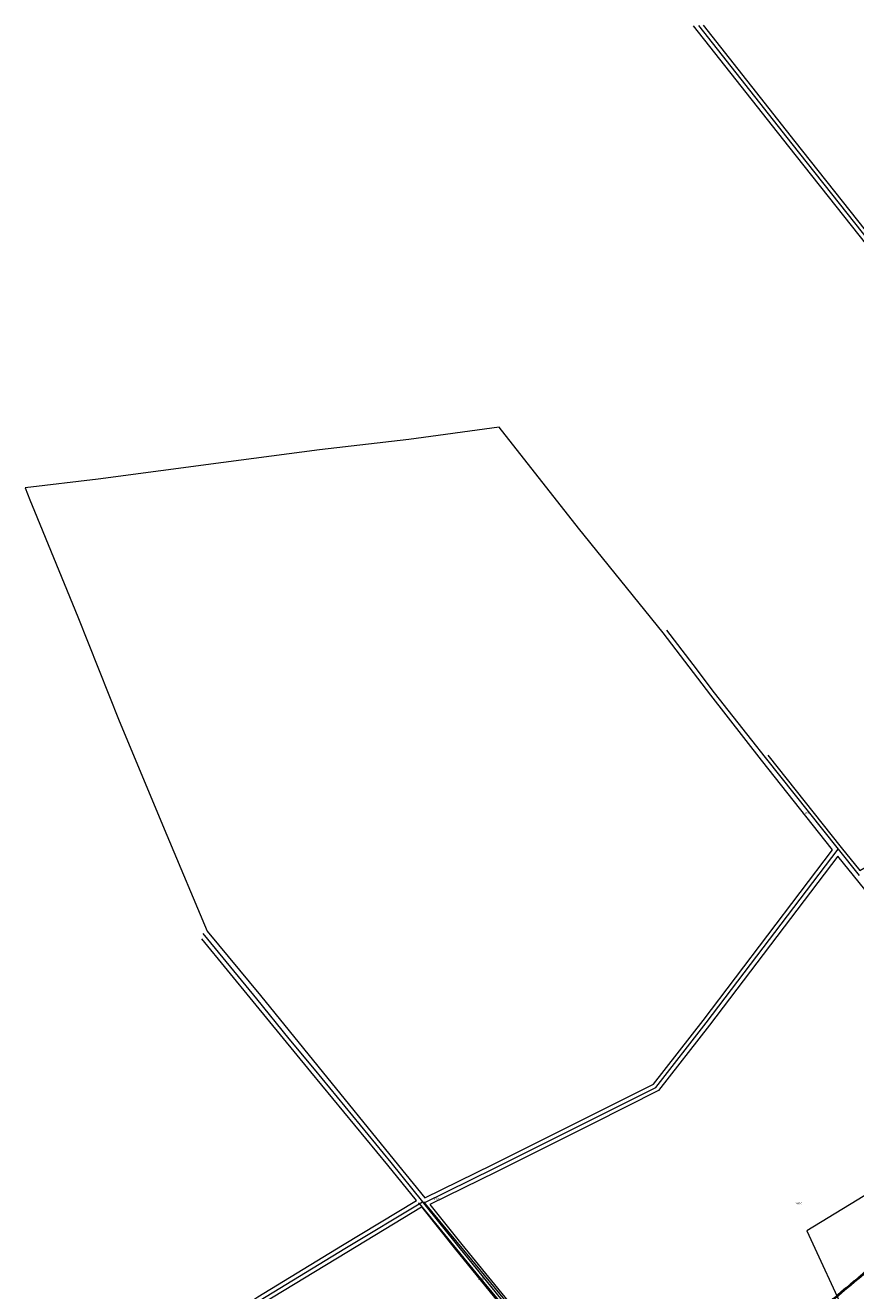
# Model space of a CAD drawing. Header units: metres. Extents: x 172462 to 175458, y 452773 to 455615.
# Tile 32 of 45: x 172617 to 173232, y 454658 to 455596. Entities that reach past the tile are written whole.
import ezdxf
from ezdxf.enums import TextEntityAlignment as Align

# ---------------------------------------------------------------- set-up
doc = ezdxf.new("R2010")
doc.units = ezdxf.units.M
doc.header["$MEASUREMENT"] = 0
for name, color, linetype, lineweight in [('BGT Ondergrond', 7, 'Continuous', 0), ('DKK ondergrond', 7, 'Continuous', 0), ('Meldgebied', 5, 'Continuous', 40)]:
    doc.layers.add(name, color=color, linetype=linetype, lineweight=lineweight)
doc.styles.add('Style-arial I 0.26180', font='arial.shx', dxfattribs={"oblique": 15})

msp = doc.modelspace()

# ---------------------------------------------------------------- linework, layer by layer
at = {"layer": 'BGT Ondergrond', "color": 7, "linetype": 'Continuous', "lineweight": 0, "flags": 128}
for points in [[(172908.17, 454723.13), (172908.65, 454722.54), (172950.85, 454671.4), (173004.12, 454606.79), (173090.59, 454500.9), (173107.6, 454477.82), (173113.37, 454473.42), (173120.92, 454470.98), (173123.01, 454470.28)], [(173127.35, 454472.77), (173122.1, 454474.54), (173115.14, 454476.79), (173110.3, 454480.48), (173093.55, 454503.2), (173007.02, 454609.17), (172953.74, 454673.78), (172912.32, 454723.98)]]:
    msp.add_lwpolyline(points, dxfattribs=at)
at = {"layer": 'DKK ondergrond', "color": 6, "linetype": 'Continuous', "lineweight": 0, "flags": 128}
for points in [[(173111.78, 455595.16), (173182.4, 455505.65), (173269.64, 455395.75), (173341.49, 455303.58), (173435.78, 455180.7), (173451.47, 455158.65), (173477.89, 455127.21), (173487.04, 455115.96), (173474.35, 455108.45), (173311.42, 455014.02)], [(173115.73, 455595.36), (173185.02, 455507.72), (173272.23, 455397.77), (173344.11, 455305.6), (173423.64, 455203.23), (173438.57, 455182.69), (173454.43, 455160.98), (173480.61, 455129.58), (173491.56, 455115.15)], [(173119.15, 455595.5), (173187.11, 455509.37), (173274.37, 455399.44), (173346.23, 455307.25), (173440.66, 455184.17), (173456.28, 455162.23), (173482.49, 455131.05), (173492.25, 455119.05), (173518.71, 455134.73), (173590.29, 455178.21), (173668.72, 455225.48)], [(173162.55, 455051.03), (173124.91, 455099.17), (173089.69, 455145.49), (173026.81, 455222.85), (172968.11, 455297.89), (172901.11, 455288.62), (172834.81, 455281.02), (172763.78, 455271.62), (172670.87, 455259.24), (172616.85, 455252.85), (172620.33, 455243.86), (172623.69, 455235.55), (172655.87, 455157.37), (172686.51, 455080.31), (172721.77, 454995.63), (172751.71, 454924.47), (172791.26, 454876.78), (172833.55, 454824.35), (172890.11, 454754.73), (172912.9, 454726.75), (172963.32, 454751.5), (173034.9, 454787.38), (173082.31, 454811), (173119.17, 454858.32), (173215.09, 454984.73), (173162.55, 455051.03)], [(173092.08, 455147.31), (173111.57, 455122.03), (173127.36, 455100.91), (173155.05, 455065.86), (173165.17, 455053.09), (173219.37, 454985.16)], [(173167.27, 455054.74), (173221.43, 454986.39), (173235.25, 454969.38), (173311.42, 455014.02)], [(172912.07, 454723), (172964.64, 454748.81), (173036.25, 454784.7), (173084.26, 454808.62), (173121.56, 454856.51), (173219.37, 454985.16)], [(173219.37, 454985.16), (173234.92, 454965.71)], [(173360.97, 454802.92), (173323.39, 454850.03), (173262.3, 454926.59), (173218.96, 454979.92), (173123.95, 454854.69), (173086.2, 454806.24), (173037.59, 454782.01), (172965.96, 454746.12), (172916.74, 454721.95), (172940.4, 454692.22), (172982.07, 454641.05), (173052.08, 454554.4), (173082.03, 454517.6), (173121.9, 454469.05)], [(172748.42, 454922.73), (172751.92, 454918.45), (172788.14, 454874.21), (172812.24, 454844.76), (172830.84, 454822.15), (172887.86, 454752.9), (172911.28, 454724)], [(172906.77, 454724.78), (172885.46, 454750.94), (172828.46, 454820.23), (172785.78, 454872.25), (172747.77, 454918.7)], [(173360.97, 454802.92), (173195.99, 454702.39), (173225.83, 454637.74), (173405.52, 454747.07)], [(172648.17, 454603.86), (172684.24, 454589.38), (172777.27, 454645.65), (172789.06, 454653.45), (172852.02, 454691.84), (172906.77, 454724.78)], [(172791, 454651.01), (172853.58, 454689.28), (172911.28, 454724)], [(172911.28, 454724), (172912.07, 454723)], [(172912.07, 454723), (172938.05, 454690.35), (172979.74, 454639.15), (173050.42, 454553.06), (173080.44, 454516.29), (173119.3, 454467.49)], [(172792.36, 454648.44), (172855.13, 454686.71), (172910.57, 454720.07), (172935.71, 454688.48), (172977.41, 454637.27), (173047.42, 454550.63), (173077.38, 454513.8), (173116.7, 454465.93)]]:
    msp.add_lwpolyline(points, dxfattribs=at)
at = {"layer": 'Meldgebied'}
msp.add_rational_spline([(173886.48, 454940.1), (173810.66, 454919.59), (173735.88, 454895.58), (173559.06, 454831.42), (173382.23, 454767.25), (173335.51, 454752.28), (173297.91, 454720.75), (173118.26, 454570.12), (172938.61, 454419.49), (172892.93, 454381.19), (172869.45, 454326.4), (172868.91, 454325.14), (172868.37, 454323.89), (172831.65, 454238.2), (172859.99, 454149.4), (172864.32, 454135.82), (172868.66, 454122.25), (172882.72, 454078.19), (172911.6, 454042.08), (172988.36, 453946.14), (173065.12, 453850.19), (173127.84, 453771.79), (173227.37, 453758.55), (173396.88, 453662.15), (173566.39, 453565.75), (173645.01, 453555.29), (173715.29, 453592.07), (174010.54, 453746.62), (174305.79, 453901.16), (174311.32, 453912.56), (174316.86, 453923.96), (174363.66, 454020.32), (174326.18, 454120.66), (174295.84, 454201.89), (174265.51, 454283.12), (174258.12, 454302.89), (174254.16, 454323.62), (174225.24, 454474.75), (174196.33, 454625.88), (174183.22, 454694.4), (174207.49, 454759.81), (174234.51, 454832.64), (174261.53, 454905.48), (174241.08, 454927.44), (174220.63, 454949.4), (174119.41, 455040.82), (173987.76, 455005.2), (173937.12, 454972.65), (173886.48, 454940.1)], [1, 0.99973656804, 1, 1, 1, 0.981280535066, 1, 1, 1, 0.972729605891, 1, 1, 1, 0.936980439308, 1, 1, 1, 0.983319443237, 1, 1, 1, 0.92795740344, 1, 1, 1, 0.953173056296, 1, 1, 1, 1, 1, 0.919180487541, 1, 1, 1, 0.996456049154, 1, 1, 1, 0.963201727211, 1, 1, 1, 1, 1, 0.877857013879, 1, 1, 1], degree=2, knots=[0, 0, 0, 0.045455, 0.045455, 0.090909, 0.090909, 0.136364, 0.136364, 0.181818, 0.181818, 0.227273, 0.227273, 0.272727, 0.272727, 0.318182, 0.318182, 0.363636, 0.363636, 0.409091, 0.409091, 0.454545, 0.454545, 0.5, 0.5, 0.545455, 0.545455, 0.590909, 0.590909, 0.613636, 0.613636, 0.636364, 0.636364, 0.681818, 0.681818, 0.727273, 0.727273, 0.772727, 0.772727, 0.818182, 0.818182, 0.863636, 0.863636, 0.886364, 0.886364, 0.909091, 0.909091, 0.954545, 0.954545, 1, 1, 1], dxfattribs=at)

# ---------------------------------------------------------------- texts
at = {"layer": 'DKK ondergrond', "color": 6, "linetype": 'Continuous', "lineweight": 0, "style": 'Style-arial I 0.26180', "oblique": 15}
for s, p in [('1444', (173195.09, 455012.04)), ('1455', (172921.69, 454726.33)), ('1456', (173189.69, 454722.69)), ('1454', (172954.56, 454666.98))]:
    msp.add_text(s, height=1.5, dxfattribs=at).set_placement(p, align=Align.MIDDLE_CENTER)

doc.saveas('drawing.dxf')
